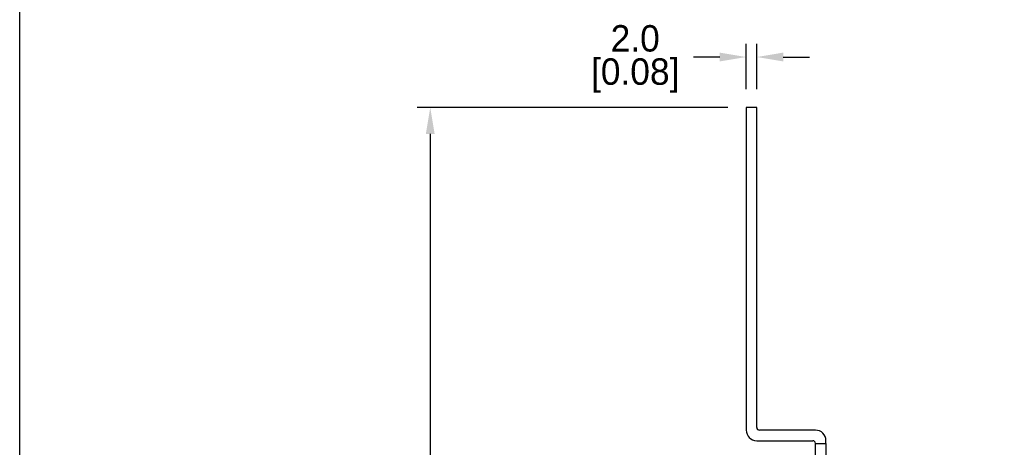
# Model space of a CAD drawing. Header units: inches. Extents: x 0 to 559, y 0 to 432.
# Tile 5 of 15: x 0 to 186, y 207 to 288. Entities that reach past the tile are written whole.
import ezdxf

# ---------------------------------------------------------------- set-up
doc = ezdxf.new("R2010")
doc.units = ezdxf.units.IN
doc.header["$LTSCALE"] = 10
doc.header["$MEASUREMENT"] = 0
doc.layers.add('DIMENSIONS', color=140, linetype='Continuous')
doc.dimstyles.get("Standard").update_dxf_attribs({"dimtxt": 5, "dimasz": 5, "dimexe": 2.5, "dimexo": 3.5, "dimgap": 1, "dimtad": 0, "dimtih": 1, "dimtoh": 1, "dimdec": 1, "dimzin": 0, "dimdsep": 46, "dimtxsty": 'Standard', "dimcen": 0, "dimadec": 0, "dimazin": 0, "dimtfac": 1, "dimtdec": 1, "dimtofl": 0, "dimtmove": 0, "dimatfit": 3, "dimfxl": 0, "dimtolj": 1, "dimtzin": 0, "dimarcsym": 0})

# ---------------------------------------------------------------- blocks, each defined once
blk = doc.blocks.new('*D79')
at = {"layer": 'DEFPOINTS', "color": 0}
for p in [(362.24, 291.24), (106.59, 191.99), (304.93, 191.99), (304.93, 191.99), (402.53, 191.99)]:
    blk.add_point(p, dxfattribs=at)
at = {"layer": 'DIMENSIONS', "color": 0, "lineweight": -2}
blk.add_line((406.03, 191.99), (422.04, 191.99), dxfattribs=at)
for start, end in [(94.0445, 177.5001), (2.4999, 85.9555)]:
    blk.add_arc((304.93, 191.99), 114.61, start, end, dxfattribs=at)
at = {"layer": 'DIMENSIONS', "color": 0}
for points in [[(191.27, 196.97), (189.6, 197), (190.33, 191.99)], [(420.26, 197), (418.6, 196.97), (419.54, 191.99)]]:
    blk.add_solid(points, dxfattribs=at)
at = {"layer": 'DIMENSIONS', "color": 0, "insert": (304.93, 306.59), "char_height": 5, "attachment_point": 5}
blk.add_mtext('\\A1;180°', dxfattribs=at)
blk = doc.blocks.new('*D87')
at = {"layer": 'DEFPOINTS', "color": 0}
for p in [(137.47, 280.53), (137.47, 270.98), (139.47, 270.98)]:
    blk.add_point(p, dxfattribs=at)
at = {"layer": 'DIMENSIONS', "color": 0, "lineweight": -2}
for p, q in [((137.47, 274.48), (137.47, 283.03)), ((139.47, 274.48), (139.47, 283.03)), ((132.47, 280.53), (127.47, 280.53)), ((144.47, 280.53), (149.47, 280.53))]:
    blk.add_line(p, q, dxfattribs=at)
at = {"layer": 'DIMENSIONS', "color": 0}
for points in [[(132.47, 281.37), (132.47, 279.7), (137.47, 280.53)], [(144.47, 281.37), (144.47, 279.7), (139.47, 280.53)]]:
    blk.add_solid(points, dxfattribs=at)
at = {"layer": 'DIMENSIONS', "color": 0, "char_height": 5, "attachment_point": 5}
for s, insert in [('\\A1;2.0', (116.47, 284.03)), ('\\A1;[0.08]', (116.47, 277.03))]:
    blk.add_mtext(s, dxfattribs=dict(at, insert=insert))
blk = doc.blocks.new('*D98')
at = {"layer": 'DEFPOINTS', "color": 0}
for p in [(137.47, 270.98), (77.69, 103.99), (137.25, 103.99)]:
    blk.add_point(p, dxfattribs=at)
at = {"layer": 'DIMENSIONS', "color": 0, "lineweight": -2}
for p, q in [((133.97, 270.98), (75.19, 270.98)), ((77.69, 265.98), (77.69, 194.49)), ((77.69, 108.99), (77.69, 180.49)), ((133.75, 103.99), (75.19, 103.99))]:
    blk.add_line(p, q, dxfattribs=at)
at = {"layer": 'DIMENSIONS', "color": 0}
for points in [[(76.85, 265.98), (78.52, 265.98), (77.69, 270.98)], [(76.85, 108.99), (78.52, 108.99), (77.69, 103.99)]]:
    blk.add_solid(points, dxfattribs=at)
at = {"layer": 'DIMENSIONS', "color": 0, "char_height": 5, "attachment_point": 5}
for s, insert in [('\\A1;167.0', (77.69, 190.99)), ('\\A1;[6.57]', (77.69, 183.99))]:
    blk.add_mtext(s, dxfattribs=dict(at, insert=insert))

msp = doc.modelspace()

# ---------------------------------------------------------------- linework, layer by layer
for p, q in [((137.47, 270.98), (137.47, 267.98)), ((139.47, 270.98), (137.47, 270.98)), ((139.47, 267.98), (139.47, 270.98)), ((137.47, 267.98), (137.47, 209.98)), ((139.47, 210.48), (139.47, 267.98)), ((150.57, 209.98), (139.97, 209.98)), ((139.47, 207.98), (150.07, 207.98)), ((150.57, 207.48), (152.57, 207.48)), ((150.57, 204.98), (150.57, 207.48)), ((152.57, 207.48), (152.57, 207.98)), ((152.57, 207.48), (152.57, 204.98))]:
    msp.add_line(p, q)
for centre, radius, start, end in [((139.47, 209.98), 2, 180, 270), ((139.97, 210.48), 0.5, 180, 270), ((150.57, 207.98), 2, 0, 90), ((150.07, 207.48), 0.5, 0, 90)]:
    msp.add_arc(centre, radius, start, end)
at = {"layer": 'DEFPOINTS'}
msp.add_lwpolyline([(558.8, 0), (0, 0), (0, 431.8), (558.8, 431.8)], close=True, dxfattribs=at)

# ---------------------------------------------------------------- dimensions: what is measured, and where the dimension line sits
at = {"layer": 'DIMENSIONS'}
dim = msp.add_angular_dim_2l(base=(362.23583795, 291.23850716), line1=((106.5857038, 191.98764153), (304.93332396, 191.98764153)), line2=((304.93332396, 191.98764153), (402.52653497, 191.98764153)), dimstyle='Standard', override={"dimpost": '\\X'}, dxfattribs=at)
dim.commit()
dim.dimension.update_dxf_attribs({"geometry": '*D79', "text_midpoint": (304.93332396, 306.5926695), "dimtype": 162})
dim = msp.add_linear_dim(base=(137.47, 280.53), p1=(139.47, 270.98), p2=(137.47, 270.98), dimstyle='Standard', override={"dimpost": '\\X'}, dxfattribs=at)
dim.commit()
dim.dimension.update_dxf_attribs({"geometry": '*D87', "text_midpoint": (116.47, 280.53)})
dim = msp.add_linear_dim(base=(77.69, 103.99), p1=(137.47, 270.98), p2=(137.25, 103.99), angle=90, dimstyle='Standard', override={"dimpost": '\\X'}, dxfattribs=at)
dim.commit()
dim.dimension.update_dxf_attribs({"geometry": '*D98', "text_midpoint": (77.69, 187.49)})

doc.saveas('drawing.dxf')
